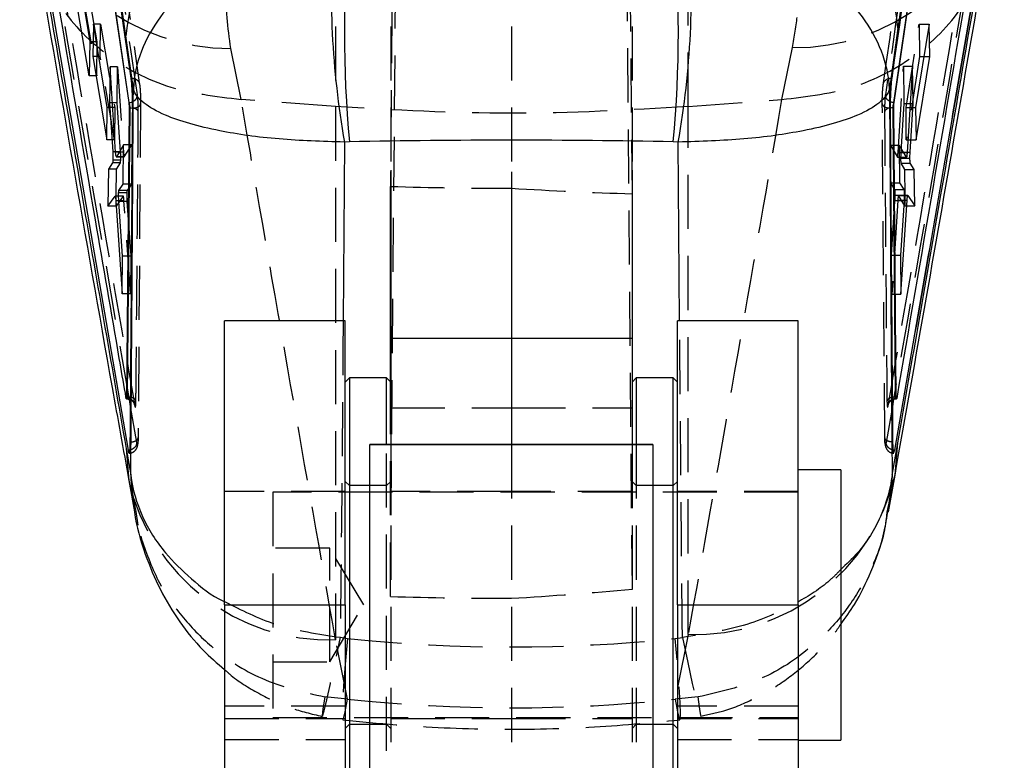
# Model space of a CAD drawing. Extents: x 42 to 518, y 34 to 408.
# Tile 11 of 14: x 483 to 518, y 320 to 347. Entities that reach past the tile are written whole.
import ezdxf

# ---------------------------------------------------------------- set-up
doc = ezdxf.new("R2010")
doc.units = 0
doc.header["$LTSCALE"] = 1.5
doc.linetypes.add('HIDDEN', pattern=[1.905, 1.27, -0.635])
doc.layers.get('0').update_dxf_attribs({"linetype": 'CONTINUOUS'})

msp = doc.modelspace()

# ---------------------------------------------------------------- linework, layer by layer
at = {"color": 7, "linetype": 'HIDDEN'}
for p, q in [((504.565068, 340.40795), (504.228415, 378.417996)), ((496.375815, 378.341948), (496.041952, 340.667212)), ((496.053505, 377.73486), (496.053505, 341.240694)), ((500.303505, 377.73486), (500.303505, 341.176679)), ((504.553505, 377.73486), (504.553505, 341.239513)), ((504.565068, 326.482606), (504.17351, 372.000811)), ((496.041952, 326.225718), (496.432739, 371.677918)), ((483.292181, 371.046503), (487.210339, 344.233525)), ((486.848452, 333.164328), (483.358026, 353.425523)), ((494.113191, 349.155558), (494.113191, 343.477716)), ((506.533407, 343.477716), (506.533407, 349.155558)), ((485.180041, 347.571154), (485.697393, 344.56812)), ((485.708157, 345.757594), (485.418968, 347.436224)), ((485.829846, 346.377441), (485.588194, 346.377441)), ((485.819565, 345.24021), (485.829846, 346.377441)), ((485.829846, 346.377441), (486.335296, 343.443101)), ((514.20556, 343.443417), (514.665129, 346.376927)), ((514.665129, 346.376927), (514.675104, 345.239816)), ((514.665129, 346.376927), (515.020125, 346.376927)), ((485.708157, 345.757594), (485.455897, 345.757594)), ((485.697393, 344.56812), (485.708157, 345.757594)), ((490.790572, 343.730108), (490.422895, 345.524718)), ((510.192692, 345.555947), (509.818046, 343.727221)), ((485.819565, 345.24021), (485.775033, 345.24021)), ((486.325014, 342.305792), (485.819565, 345.24021)), ((514.675104, 345.239816), (514.215536, 342.30622)), ((514.675104, 345.239816), (514.833727, 345.239816)), ((486.428224, 344.885079), (486.1712, 344.885079)), ((486.416663, 343.606339), (486.428224, 344.885079)), ((486.428224, 344.885079), (486.6409, 341.874701)), ((513.925138, 341.86512), (514.119919, 344.8978)), ((514.119919, 344.8978), (514.13137, 343.592388)), ((514.119919, 344.8978), (514.437829, 344.8978)), ((485.697393, 344.56812), (485.429906, 344.56812)), ((490.78456, 343.730436), (490.790572, 343.730108)), ((494.113191, 343.477716), (490.790572, 343.730108)), ((506.533407, 343.477716), (509.818046, 343.727221)), ((509.818046, 343.727221), (509.824047, 343.727553)), ((486.335296, 343.443101), (486.070287, 343.443101)), ((486.416663, 343.606339), (486.252356, 343.606339)), ((486.335296, 343.443101), (486.325014, 342.305792)), ((486.537405, 341.880554), (486.416663, 343.606339)), ((487.243074, 343.587068), (487.155865, 331.827005)), ((494.113191, 343.477716), (494.113191, 324.696084)), ((506.533407, 324.88442), (506.533407, 343.477716)), ((513.456566, 331.827273), (513.367951, 343.587247)), ((514.13137, 343.592388), (514.022214, 341.868324)), ((514.13137, 343.592388), (514.354992, 343.592388)), ((514.20556, 343.443417), (514.539258, 343.443417)), ((514.215536, 342.30622), (514.20556, 343.443417)), ((486.325014, 342.305792), (486.051752, 342.305792)), ((486.935332, 342.133449), (486.645183, 342.133449)), ((486.669159, 341.711671), (486.935332, 342.133449)), ((486.935332, 342.133449), (486.922828, 340.750479)), ((513.65898, 342.120224), (513.899439, 341.702518)), ((513.670649, 340.789945), (513.65898, 342.120224)), ((513.65898, 342.120224), (513.9655, 342.120224)), ((514.215536, 342.30622), (514.558126, 342.30622)), ((486.537405, 341.880554), (486.260691, 341.880554)), ((486.6409, 341.874701), (486.362253, 341.874701)), ((486.640793, 341.709816), (486.666643, 341.709816)), ((486.669159, 341.711671), (486.640812, 341.711671)), ((486.666643, 341.712059), (486.669159, 341.711671)), ((513.899439, 341.702515), (513.901754, 341.704232)), ((513.899439, 341.702518), (513.969899, 341.702518)), ((513.901754, 341.700693), (513.969919, 341.700693)), ((513.925138, 341.86512), (514.245384, 341.86512)), ((514.022214, 341.868324), (514.245588, 341.868324)), ((486.922828, 340.750479), (486.630852, 340.750479)), ((486.922828, 340.750479), (486.767218, 340.525252)), ((513.812856, 340.556775), (513.670649, 340.789945)), ((513.670649, 340.789945), (513.979512, 340.789945)), ((486.629684, 340.326009), (486.344089, 340.326009)), ((486.383789, 339.969968), (486.387022, 340.327558)), ((486.629684, 340.326009), (486.383789, 339.969968)), ((486.631995, 340.327558), (486.468487, 340.327558)), ((486.757086, 340.44375), (486.469972, 340.44375)), ((486.767218, 340.525252), (486.480137, 340.525252)), ((513.812856, 340.556775), (514.130198, 340.556775)), ((513.823142, 340.353911), (514.141821, 340.353911)), ((514.141701, 340.348927), (513.938809, 340.348927)), ((514.163031, 339.9832), (513.940994, 340.347306)), ((513.940994, 340.347306), (514.268972, 340.347306)), ((514.159823, 340.348927), (514.163031, 339.9832)), ((486.383789, 339.969968), (486.094398, 339.969968)), ((486.657923, 340.160624), (486.474185, 340.160624)), ((486.763646, 340.138004), (486.475326, 340.138004)), ((486.88783, 336.879579), (486.657923, 340.160624)), ((486.763646, 340.138004), (486.899858, 338.209984)), ((513.692931, 338.249688), (513.816195, 340.168783)), ((513.915316, 340.182373), (513.70506, 336.866849)), ((513.816195, 340.168783), (514.134959, 340.168783)), ((513.915316, 340.182373), (514.135644, 340.182373)), ((514.163031, 339.9832), (514.515997, 339.9832)), ((486.899858, 338.209984), (486.603428, 338.209984)), ((486.899858, 338.209984), (486.88783, 336.879579)), ((513.70506, 336.866849), (513.692931, 338.249688)), ((513.692931, 338.249688), (514.007384, 338.249688)), ((486.88783, 336.879579), (486.588471, 336.879579)), ((513.70506, 336.866849), (514.023205, 336.866849)), ((496.041952, 326.225718), (496.041952, 333.789614)), ((504.565068, 326.482606), (504.565068, 333.789625)), ((487.109277, 331.650299), (486.890369, 332.921011)), ((496.053505, 332.866346), (500.303505, 332.866346)), ((500.303505, 332.866346), (504.553505, 332.866346)), ((513.72271, 332.915318), (513.503215, 331.650381)), ((495.903505, 317.928062), (495.903505, 331.576643)), ((496.053505, 331.576647), (496.053505, 319.744368)), ((500.303505, 331.576684), (500.303505, 319.744368)), ((504.553505, 331.576647), (504.553505, 319.744368)), ((504.703505, 331.576643), (504.703505, 318.04599)), ((494.603505, 330.12806), (494.453505, 330.278063)), ((496.053505, 330.278063), (495.903505, 330.12806)), ((504.703505, 330.12806), (504.553505, 330.278063)), ((506.153505, 330.278063), (506.003505, 330.12806)), ((494.453505, 329.92806), (490.203506, 329.92806)), ((491.903505, 329.896813), (491.903505, 321.95931)), ((510.403505, 329.896813), (491.903505, 329.896813)), ((495.903505, 330.12806), (494.603505, 330.12806)), ((500.303505, 329.92806), (496.053505, 329.92806)), ((504.553505, 329.92806), (500.303505, 329.92806)), ((506.003505, 330.12806), (504.703505, 330.12806)), ((510.403505, 329.92806), (506.153505, 329.92806)), ((487.077221, 329.223276), (487.146381, 328.734727)), ((493.903505, 327.92806), (491.903505, 327.92806)), ((493.903505, 323.928059), (493.903505, 327.92806)), ((495.105226, 325.92806), (493.903505, 327.92806)), ((490.203506, 325.92822), (494.453505, 325.92822)), ((493.903505, 323.928059), (495.105226, 325.92806)), ((506.153505, 325.92822), (510.403505, 325.92822)), ((494.533681, 322.613591), (494.113191, 324.696084)), ((494.279472, 324.786765), (494.533681, 324.749735)), ((506.533407, 324.88442), (506.074433, 322.609467)), ((506.074433, 324.745705), (506.328878, 324.7826)), ((491.903505, 323.928059), (493.903505, 323.928059)), ((494.533681, 322.613591), (493.730179, 322.689903)), ((506.878714, 322.685452), (506.074433, 322.609467)), ((494.453505, 322.364354), (490.203506, 322.364354)), ((510.403505, 322.364354), (506.153505, 322.364354)), ((490.203506, 321.928063), (494.453505, 321.928063)), ((491.903505, 321.95931), (510.403505, 321.95931)), ((496.053505, 321.928063), (500.303505, 321.928063)), ((500.303505, 321.928063), (504.553505, 321.928063)), ((506.153505, 321.928063), (510.403505, 321.928063)), ((494.453505, 321.578061), (494.603505, 321.728059)), ((494.603505, 321.728059), (495.903505, 321.728059)), ((495.903505, 321.728059), (496.053505, 321.578061)), ((504.553505, 321.578061), (504.703505, 321.728059)), ((504.703505, 321.728059), (506.003505, 321.728059)), ((506.003505, 321.728059), (506.153505, 321.578061)), ((490.203506, 321.183165), (494.453505, 321.183165)), ((506.153505, 321.183165), (510.403505, 321.183165))]:
    msp.add_line(p, q, dxfattribs=at)
at = {"color": 7, "linetype": 'CONTINUOUS'}
for p, q in [((483.041708, 369.329249), (486.827405, 343.621959)), ((483.045958, 353.158032), (486.804585, 331.375906)), ((483.054798, 353.158032), (486.805974, 331.375906)), ((485.429906, 344.56812), (484.75315, 348.602799)), ((485.176876, 347.436224), (485.455897, 345.757594)), ((485.588194, 346.377441), (485.564846, 345.24021)), ((486.070287, 343.443101), (485.588194, 346.377441)), ((513.92178, 346.236569), (513.623438, 344.097262)), ((515.020125, 346.376927), (514.539258, 343.443417)), ((515.043915, 345.239816), (515.020125, 346.376927)), ((486.9876, 344.09471), (486.72494, 345.971079)), ((485.455897, 345.757594), (485.429906, 344.56812)), ((485.564846, 345.24021), (486.051752, 342.305792)), ((485.775033, 345.24021), (485.564846, 345.24021)), ((514.558126, 342.30622), (515.043915, 345.239816)), ((514.833727, 345.239816), (515.043915, 345.239816)), ((486.1712, 344.885079), (486.15189, 343.606339)), ((486.362253, 341.874701), (486.1712, 344.885079)), ((514.437829, 344.8978), (514.245384, 341.86512)), ((514.457892, 343.592388), (514.437829, 344.8978)), ((486.051752, 342.305792), (486.070287, 343.443101)), ((486.15189, 343.606339), (486.260691, 341.880554)), ((486.252356, 343.606339), (486.15189, 343.606339)), ((486.836646, 343.438165), (486.749743, 333.252211)), ((486.85945, 343.438165), (486.775154, 333.252211)), ((486.829505, 343.621959), (486.827405, 343.621959)), ((486.829505, 343.621956), (486.829552, 343.622216)), ((486.859457, 343.438165), (486.836646, 343.438165)), ((513.774145, 343.438165), (513.751405, 343.438165)), ((513.837072, 333.252211), (513.751412, 343.438165)), ((513.862457, 333.252211), (513.774146, 343.438165)), ((513.781159, 343.622216), (513.781207, 343.621956)), ((513.783339, 343.621959), (513.781207, 343.621959)), ((514.34973, 341.868324), (514.457892, 343.592388)), ((514.354992, 343.592388), (514.457892, 343.592388)), ((514.539258, 343.443417), (514.558126, 342.30622)), ((486.645183, 342.133449), (486.3891, 341.711671)), ((486.630852, 340.750479), (486.645183, 342.133449)), ((494.600568, 342.236673), (494.423237, 342.22822)), ((506.182869, 342.229122), (506.006395, 342.237485)), ((514.218599, 341.702518), (513.9655, 342.120224)), ((513.9655, 342.120224), (513.979512, 340.789945)), ((486.3891, 341.711671), (486.386622, 341.713363)), ((486.386622, 341.709816), (486.640793, 341.709816)), ((513.969919, 341.700693), (514.221034, 341.700693)), ((514.015222, 341.664058), (514.343211, 341.664058)), ((514.221034, 341.702917), (514.218599, 341.702515)), ((514.245588, 341.868324), (514.34973, 341.868324)), ((486.11549, 341.275514), (486.094398, 339.969968)), ((486.255046, 341.496968), (486.11549, 341.275514)), ((486.395592, 341.275514), (486.11549, 341.275514)), ((486.533827, 341.496968), (486.255046, 341.496968)), ((486.544342, 341.595044), (486.265995, 341.595044)), ((486.387022, 340.327558), (486.395592, 341.275514)), ((486.395592, 341.275514), (486.533827, 341.496968)), ((514.025489, 341.483568), (514.151815, 341.261809)), ((514.025489, 341.483568), (514.355274, 341.483568)), ((514.494957, 341.261809), (514.355274, 341.483568)), ((496.053505, 341.240694), (496.053505, 335.305357)), ((500.303505, 341.176679), (500.303505, 335.305357)), ((504.553505, 341.239513), (504.553505, 335.305357)), ((514.151815, 341.261809), (514.159823, 340.348927)), ((514.151815, 341.261809), (514.494957, 341.261809)), ((514.515997, 339.9832), (514.494957, 341.261809)), ((486.480137, 340.525252), (486.630852, 340.750479)), ((496.041952, 333.789614), (496.041952, 340.667212)), ((513.979512, 340.789945), (514.130198, 340.556775)), ((486.094398, 339.969968), (486.344089, 340.326009)), ((486.468487, 340.327558), (486.346403, 340.327558)), ((504.565068, 333.789625), (504.565068, 340.40795)), ((514.26663, 340.348927), (514.141701, 340.348927)), ((514.268972, 340.347306), (514.515997, 339.9832)), ((486.371319, 340.160624), (486.588471, 336.879579)), ((486.603428, 338.209984), (486.475326, 340.138004)), ((514.134959, 340.168783), (514.007384, 338.249688)), ((514.023205, 336.866849), (514.241799, 340.182373)), ((486.588471, 336.879579), (486.603428, 338.209984)), ((514.007384, 338.249688), (514.023205, 336.866849)), ((494.453505, 335.928061), (490.203506, 335.928061)), ((490.203506, 325.927903), (490.203506, 335.928061)), ((494.453505, 325.927903), (494.453505, 335.928061)), ((510.403505, 335.928061), (506.153505, 335.928061)), ((506.153505, 325.927903), (506.153505, 335.928061)), ((510.403505, 325.927903), (510.403505, 335.928061)), ((500.303505, 335.305357), (496.053505, 335.305357)), ((496.053505, 335.305357), (496.053505, 331.576647)), ((504.553505, 335.305357), (500.303505, 335.305357)), ((500.303505, 335.305357), (500.303505, 331.576684)), ((504.553505, 335.305357), (504.553505, 331.576647)), ((494.603505, 333.928061), (494.453505, 333.778062)), ((495.903505, 333.928061), (494.603505, 333.928061)), ((494.603505, 333.928061), (494.603505, 318.876692)), ((496.053505, 333.778062), (495.903505, 333.928061)), ((495.903505, 331.576643), (495.903505, 333.928061)), ((504.703505, 333.928061), (504.553505, 333.778062)), ((506.003505, 333.928061), (504.703505, 333.928061)), ((504.703505, 333.928061), (504.703505, 331.576643)), ((506.153505, 333.778062), (506.003505, 333.928061)), ((506.003505, 318.876692), (506.003505, 333.928061)), ((486.738256, 333.193903), (486.7365, 333.202646)), ((486.739014, 333.190949), (486.738256, 333.193903)), ((486.775132, 333.252211), (486.749742, 333.252211)), ((513.862457, 333.252211), (513.837095, 333.252211)), ((513.873932, 333.193814), (513.871656, 333.186505)), ((513.875709, 333.20265), (513.873932, 333.193814)), ((495.303505, 331.576606), (495.303505, 318.876607)), ((505.303505, 318.876607), (505.303505, 331.576606)), ((513.714635, 330.503539), (513.9134, 331.63152)), ((486.733241, 331.439142), (486.897786, 330.506363)), ((486.808087, 331.356992), (486.83148, 331.277062)), ((513.792206, 331.304961), (513.80431, 331.356374)), ((513.80431, 331.356374), (513.807901, 331.375745)), ((511.903505, 330.69056), (510.403505, 330.69056)), ((511.903505, 330.69056), (511.903505, 321.165559)), ((486.827805, 330.311911), (487.025681, 329.203983)), ((513.586804, 329.200753), (513.818986, 330.501926)), ((490.203506, 325.927903), (494.453505, 325.927903)), ((490.203506, 325.927903), (490.203506, 318.227903)), ((494.453505, 325.927903), (494.453505, 318.876692)), ((506.153505, 325.927903), (510.403505, 325.927903)), ((506.153505, 325.927903), (506.153505, 318.876692)), ((510.403505, 325.927903), (510.403505, 318.227903)), ((510.403505, 321.165559), (511.903505, 321.165559))]:
    msp.add_line(p, q, dxfattribs=at)
at = {"color": 8, "linetype": 'CONTINUOUS'}
for p, q in [((494.423237, 342.22822), (494.376244, 335.928061)), ((506.23051, 335.928061), (506.182869, 342.229122)), ((486.640812, 341.711671), (486.3891, 341.711671)), ((513.969899, 341.702518), (514.218599, 341.702515)), ((486.474185, 340.160624), (486.371319, 340.160624)), ((514.135644, 340.182373), (514.241799, 340.182373)), ((486.890369, 332.921011), (486.848452, 333.164328)), ((513.766704, 333.168858), (513.72271, 332.915318)), ((513.820351, 330.503826), (513.9134, 331.63152)), ((486.733241, 331.439142), (486.82684, 330.312153))]:
    msp.add_line(p, q, dxfattribs=at)
at = {"color": 7, "linetype": 'CONTINUOUS', "flags": 128}
for points in [[(486.859457, 343.438165), (486.915953, 343.435088), (486.964458, 343.428077)], [(513.751405, 343.438165), (513.694899, 343.435218), (513.646649, 343.428337)], [(502.86718, 331.576673), (501.84768, 331.57668), (500.750748, 331.576684), (499.63139, 331.576684), (498.545735, 331.57668), (497.548222, 331.576673), (496.688869, 331.576661), (496.01077, 331.576647), (495.547927, 331.576628), (495.323548, 331.576613), (495.348885, 331.576594), (495.622667, 331.576576), (496.131166, 331.576561), (496.848884, 331.57655), (497.73983, 331.576539), (498.75933, 331.576531), (499.856262, 331.576527), (500.97562, 331.576527), (502.061275, 331.576531), (503.058789, 331.576539), (503.918141, 331.57655), (504.59624, 331.576565), (505.059084, 331.57658), (505.283463, 331.576598), (505.258125, 331.576617), (504.984343, 331.576632), (504.475844, 331.57665), (503.758127, 331.576661), (502.86718, 331.576673)], [(486.804614, 331.375745), (486.806351, 331.366369), (486.808087, 331.356992)]]:
    msp.add_lwpolyline(points, dxfattribs=at)
at = {"color": 7, "linetype": 'HIDDEN', "flags": 128}
for points in [[(493.730179, 322.689903), (493.662024, 322.261785), (493.634707, 322.032918), (493.649233, 322.011733), (493.705068, 322.199014), (493.800155, 322.58786), (493.930988, 323.163939), (494.092748, 323.906024), (494.279472, 324.786765)], [(494.533681, 324.749735), (494.453084, 323.842698), (494.393243, 323.078492), (494.356412, 322.485921), (494.343979, 322.087319), (494.356412, 321.897709), (494.393243, 321.924237), (494.453084, 322.165896), (494.533681, 322.613591)], [(506.074433, 322.609467), (506.154505, 322.16165), (506.213958, 321.919901), (506.25055, 321.893332), (506.262902, 322.082938), (506.25055, 322.481574), (506.213958, 323.074219), (506.154505, 323.838533), (506.074433, 324.745705)], [(506.328878, 324.7826), (506.515214, 323.901647), (506.676711, 323.159387), (506.807415, 322.583177), (506.902509, 322.194261), (506.958489, 322.006964), (506.97329, 322.028195), (506.946367, 322.25717), (506.878714, 322.685452)]]:
    msp.add_lwpolyline(points, dxfattribs=at)
at = {"color": 7, "linetype": 'CONTINUOUS'}
for centre, radius, start, end in [((506.142673, 345.46531), 7.817247, 5.6620826, 87.1349558), ((494.504965, 345.203388), 7.817809, 92.8724714, 174.3646069), ((535.838904, 346.096539), 41.418582, 174.6527522, 185.3472478), ((464.482013, 346.097523), 41.703407, 354.6891416, 5.3108584), ((525.131133, 347.61135), 31.17616, 175.8049897, 189.9429877), ((475.278393, 347.614977), 31.370273, 350.1141049, 4.1656945)]:
    msp.add_arc(centre, radius, start, end, dxfattribs=at)
at = {"color": 7, "linetype": 'HIDDEN'}
for centre, radius, start, end in [((490.428316, 353.010792), 7.486075, 193.8566658, 269.9585142), ((510.279384, 352.923898), 7.368461, 269.3258784, 346.778392), ((486.959073, 343.204008), 0.224134, 24.5008984, 88.6232541), ((513.651548, 343.204844), 0.223547, 91.2555769, 155.6839315), ((493.884885, 331.934609), 7.242124, 192.945869, 271.8065291), ((506.76152, 332.122976), 7.24215, 268.1949967, 347.0810134)]:
    msp.add_arc(centre, radius, start, end, dxfattribs=at)
at = {"color": 7, "linetype": 'CONTINUOUS'}
for centre, major_axis, ratio, start_param, end_param in [((500.323299, 324.112558), (71.253, 0), 0.255187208, 1.49095213, 1.651198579), ((486.520854, 341.776104), (-0.010273, 0.281481), 0.078406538, 3.267980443, 4.010805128)]:
    msp.add_ellipse(centre, major_axis=major_axis, ratio=ratio, start_param=start_param, end_param=end_param, dxfattribs=at)
at = {"color": 7, "linetype": 'HIDDEN'}
for centre, major_axis, ratio, start_param, end_param in [((514.0373, 341.76014), (0.009217, 0.281482), 0.071538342, 1.17865201, 1.921476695), ((500.323299, 375.687558), (71.253, 0), 0.492382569, 4.652266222, 4.712111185), ((500.323299, 375.686359), (71.198557, -5.68322), 0.490013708, 4.75120519, 4.811049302), ((486.779949, 340.246098), (-0.01026, 0.281119), 0.078406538, 0.115474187, 0.788197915), ((513.801306, 340.279651), (0.009205, 0.281119), 0.071538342, 4.309331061, 4.982054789), ((500.323299, 362.322374), (71.192823, 5.797505), 0.505007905, 4.67100961, 4.730853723), ((500.323299, 362.321175), (71.253, 0), 0.507498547, 4.652266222, 4.712111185), ((500.323299, 416.27448), (0, 91.828386), 0.775936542, 3.060248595, 3.222394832), ((500.323299, 416.27448), (0, 93.971618), 0.758239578, 3.060248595, 3.222394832)]:
    msp.add_ellipse(centre, major_axis=major_axis, ratio=ratio, start_param=start_param, end_param=end_param, dxfattribs=at)
at = {"color": 7, "linetype": 'CONTINUOUS'}
for points, knots in [([(517.666724, 372.648229), (516.780631, 366.451795), (515.52366, 357.66181), (514.286742, 348.839621), (513.92178, 346.236569)], [0, 0, 0, 0, 0.704942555, 1, 1, 1, 1]), ([(486.72494, 345.971079), (486.66231, 346.417368), (485.430561, 355.194527), (484.17555, 363.936192), (482.984351, 372.233373)], [0, 0, 0, 0, 0.050846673, 1, 1, 1, 1]), ([(486.91038, 344.481361), (486.894923, 344.589179), (486.81764, 345.128265), (486.492517, 347.392362), (485.217353, 356.226442), (483.981954, 364.625569), (483.00015, 371.300576)], [0, 0, 0, 0, 0.012056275, 0.060281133, 0.253180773, 1, 1, 1, 1]), ([(517.598754, 371.3342), (517.582936, 371.22645), (517.503845, 370.687697), (517.171861, 368.424954), (515.876215, 359.583894), (514.664103, 351.170221), (513.700481, 344.481402)], [0, 0, 0, 0, 0.012041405, 0.060207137, 0.252870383, 1, 1, 1, 1]), ([(483.05081, 369.329823), (483.050874, 369.32939), (483.686479, 365.034433), (484.954758, 356.476967), (486.204992, 347.904202), (486.829505, 343.621959)], [0, 0, 0, 0, 0.000050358, 0.500508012, 1, 1, 1, 1]), ([(513.781207, 343.621959), (514.403448, 347.902913), (515.649127, 356.473059), (516.911265, 365.043556), (517.544401, 369.3294), (517.544465, 369.329837)], [0, 0, 0, 0, 0.499493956, 0.999948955, 1, 1, 1, 1]), ([(513.783339, 343.621959), (514.411398, 347.933257), (515.659996, 356.504232), (516.925058, 365.071443), (517.553779, 369.329249)], [0, 0, 0, 0, 0.5030113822, 1, 1, 1, 1]), ([(486.7365, 333.202646), (486.726212, 333.261973), (486.645304, 333.728529), (486.282532, 335.823888), (485.081732, 342.801267), (483.969353, 349.369974), (483.132748, 354.310205)], [0, 0, 0, 0, 0.008430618, 0.066300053, 0.297777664, 1, 1, 1, 1]), ([(517.473817, 354.310197), (517.469273, 354.283253), (517.396075, 353.849181), (517.0481, 351.786848), (515.86423, 344.778558), (514.73007, 338.176197), (513.875709, 333.20265)], [0, 0, 0, 0, 0.003829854, 0.061699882, 0.293180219, 1, 1, 1, 1]), ([(513.806495, 331.375906), (514.438919, 335.006623), (515.703768, 342.268067), (516.936318, 349.52804), (517.552594, 353.158032)], [0, 0, 0, 0, 0.499999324, 1, 1, 1, 1]), ([(513.80793, 331.375906), (514.442052, 335.006602), (515.710296, 342.268007), (516.944529, 349.52802), (517.561646, 353.158032)], [0, 0, 0, 0, 0.499999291, 1, 1, 1, 1]), ([(483.409001, 350.626414), (483.9862, 347.261593), (485.080552, 340.881998), (486.202872, 334.469476), (486.733241, 331.439142)], [0, 0, 0, 0, 0.527435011, 1, 1, 1, 1]), ([(513.9134, 331.63152), (514.422704, 334.545178), (515.532534, 340.894352), (516.614233, 347.210899), (517.199537, 350.628761)], [0, 0, 0, 0, 0.458903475, 1, 1, 1, 1]), ([(494.038499, 349.891928), (493.265212, 349.733021), (491.695882, 349.41053), (489.931653, 348.49813), (488.708239, 347.541037), (487.836585, 346.573416), (487.194496, 345.417739), (487.007276, 344.544442), (486.987782, 344.09886), (486.9876, 344.09471)], [0, 0, 0, 0, 0.202940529, 0.411852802, 0.539873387, 0.667918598, 0.829015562, 0.998407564, 1, 1, 1, 1]), ([(513.623438, 344.097262), (513.623256, 344.101411), (513.603763, 344.546978), (513.416583, 345.420102), (512.774525, 346.575581), (511.902907, 347.542971), (510.679485, 348.499792), (508.913331, 349.412853), (507.341452, 349.734852), (506.565791, 349.893746)], [0, 0, 0, 0, 0.001591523, 0.170880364, 0.331878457, 0.459851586, 0.587799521, 0.796595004, 1, 1, 1, 1]), ([(483.494673, 349.376587), (484.395942, 344.122141), (485.483355, 337.782466), (486.632942, 331.401054), (486.829729, 330.308681)], [0, 0, 0, 0, 0.828819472, 1, 1, 1, 1]), ([(513.817299, 330.498238), (514.556177, 334.675494), (515.670197, 340.973626), (516.748902, 347.258432), (517.112153, 349.374821)], [0, 0, 0, 0, 0.663253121, 1, 1, 1, 1]), ([(486.963814, 343.426929), (486.963601, 343.508126), (486.963176, 343.670503), (486.953994, 343.942337), (486.939655, 344.19564), (486.924073, 344.376891), (486.913903, 344.454502), (486.910401, 344.481224)], [0, 0, 0, 0, 0.220961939, 0.441876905, 0.662784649, 0.883896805, 1, 1, 1, 1]), ([(513.700459, 344.481265), (513.693797, 344.426527), (513.68048, 344.317121), (513.663758, 344.075847), (513.651987, 343.811572), (513.647082, 343.587161), (513.647247, 343.467644), (513.647303, 343.427015)], [0, 0, 0, 0, 0.222081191, 0.443887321, 0.66513893, 0.8861664, 1, 1, 1, 1]), ([(486.897786, 330.506363), (486.914267, 332.760663), (486.947391, 337.291635), (486.974153, 341.819566), (486.9876, 344.09471)], [0, 0, 0, 0, 0.497531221, 1, 1, 1, 1]), ([(494.423237, 342.22822), (493.640751, 342.252493), (492.052753, 342.301754), (490.229475, 342.565187), (488.942676, 342.870605), (488.006088, 343.196317), (487.285534, 343.60379), (487.038331, 343.925536), (486.988068, 344.093149), (486.9876, 344.09471)], [0, 0, 0, 0, 0.202940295, 0.411852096, 0.539872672, 0.66791759, 0.82901462, 0.998407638, 1, 1, 1, 1]), ([(513.623438, 344.097262), (513.622971, 344.095701), (513.572876, 343.92809), (513.325991, 343.606253), (512.605865, 343.19862), (511.669621, 342.872698), (510.38312, 342.566993), (508.558132, 342.302891), (506.96769, 342.253496), (506.182869, 342.229122)], [0, 0, 0, 0, 0.001591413, 0.170881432, 0.331879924, 0.459852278, 0.587800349, 0.796595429, 1, 1, 1, 1]), ([(513.623438, 344.097262), (513.637067, 341.821147), (513.664191, 337.291468), (513.697876, 332.75866), (513.714635, 330.503539)], [0, 0, 0, 0, 0.502489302, 1, 1, 1, 1]), ([(486.827405, 343.621959), (486.828561, 343.612572), (486.830891, 343.593652), (486.833815, 343.552), (486.83587, 343.505985), (486.836717, 343.466569), (486.836664, 343.445463), (486.836646, 343.438165)], [0, 0, 0, 0, 0.217751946, 0.438921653, 0.660439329, 0.882570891, 1, 1, 1, 1]), ([(486.829552, 343.622216), (486.870511, 343.62526), (486.91852, 343.628827), (486.956351, 343.65296), (486.961907, 343.656504)], [0, 0, 0, 0, 0.853143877, 1, 1, 1, 1]), ([(486.829552, 343.622216), (486.829592, 343.622131), (486.831572, 343.617933), (486.837288, 343.60371), (486.846049, 343.573017), (486.854167, 343.528531), (486.859087, 343.481404), (486.859697, 343.4516), (486.859457, 343.438182), (486.859457, 343.438165)], [0, 0, 0, 0, 0.002362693, 0.115869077, 0.338617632, 0.560021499, 0.780286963, 0.99971535, 1, 1, 1, 1]), ([(486.880499, 331.665107), (486.881723, 331.817717), (486.888598, 332.675138), (486.919145, 336.596263), (486.943783, 340.363912), (486.963813, 343.426933)], [0, 0, 0, 0, 0.038918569, 0.218660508, 1, 1, 1, 1]), ([(513.647306, 343.42659), (513.648424, 343.250445), (513.654012, 342.36972), (513.679484, 338.449323), (513.708452, 334.70423), (513.73197, 331.663904)], [0, 0, 0, 0, 0.044932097, 0.224660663, 1, 1, 1, 1]), ([(513.781159, 343.622216), (513.740183, 343.625214), (513.69253, 343.6287), (513.654972, 343.65259), (513.64971, 343.655938)], [0, 0, 0, 0, 0.859895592, 1, 1, 1, 1]), ([(513.751405, 343.438165), (513.751405, 343.438182), (513.750925, 343.451596), (513.751867, 343.481406), (513.756616, 343.528533), (513.764734, 343.573009), (513.773448, 343.603745), (513.779148, 343.617889), (513.781119, 343.622129), (513.781159, 343.622216)], [0, 0, 0, 0, 0.0002847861, 0.2197540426, 0.44001337, 0.6614293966, 0.8841697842, 0.9976278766, 1, 1, 1, 1]), ([(513.774145, 343.438165), (513.774163, 343.452407), (513.774199, 343.480892), (513.775772, 343.528558), (513.778279, 343.572909), (513.780994, 343.604176), (513.782755, 343.61753), (513.783339, 343.621959)], [0, 0, 0, 0, 0.222742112, 0.445503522, 0.667995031, 0.889892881, 1, 1, 1, 1]), ([(486.26069, 341.88055), (486.262311, 341.850151), (486.265585, 341.788762), (486.267493, 341.692027), (486.267036, 341.628572), (486.266132, 341.599466), (486.265995, 341.595044)], [0, 0, 0, 0, 0.312393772, 0.630871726, 0.943915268, 1, 1, 1, 1]), ([(486.381851, 341.716615), (486.379282, 341.726492), (486.374137, 341.746275), (486.367244, 341.805515), (486.363759, 341.853826), (486.362253, 341.874701)], [0, 0, 0, 0, 0.361546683, 0.724127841, 1, 1, 1, 1]), ([(486.544342, 341.595044), (486.544915, 341.620944), (486.545692, 341.656095), (486.544627, 341.698624), (486.544347, 341.709816)], [0, 0, 0, 0, 0.736833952, 1, 1, 1, 1]), ([(514.015222, 341.664058), (514.015294, 341.635552), (514.015438, 341.57854), (514.018777, 341.516851), (514.022602, 341.490573), (514.025076, 341.484576), (514.025489, 341.483576)], [0, 0, 0, 0, 0.312162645, 0.624305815, 0.937332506, 1, 1, 1, 1]), ([(514.245384, 341.86512), (514.243368, 341.838016), (514.239338, 341.783815), (514.231655, 341.725736), (514.22656, 341.710858), (514.224007, 341.703405)], [0, 0, 0, 0, 0.332938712, 0.665816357, 1, 1, 1, 1]), ([(514.343211, 341.664058), (514.343528, 341.694757), (514.344163, 341.756151), (514.347232, 341.826864), (514.349361, 341.862201), (514.34973, 341.868324)], [0, 0, 0, 0, 0.452594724, 0.90514794, 1, 1, 1, 1]), ([(514.355275, 341.483576), (514.353084, 341.491061), (514.348703, 341.506033), (514.344538, 341.566019), (514.343232, 341.624153), (514.343213, 341.658791), (514.343211, 341.664058)], [0, 0, 0, 0, 0.315066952, 0.630189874, 0.943757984, 1, 1, 1, 1]), ([(486.265995, 341.595044), (486.264907, 341.572858), (486.262733, 341.528491), (486.258253, 341.503691), (486.255515, 341.497951), (486.255046, 341.496968)], [0, 0, 0, 0, 0.4532315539, 0.9063818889, 1, 1, 1, 1]), ([(486.346403, 340.324168), (486.348082, 340.324071), (486.352202, 340.323833), (486.359398, 340.287324), (486.366309, 340.230021), (486.369816, 340.181439), (486.371319, 340.160624)], [0, 0, 0, 0, 0.199871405, 0.490353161, 0.78164231, 1, 1, 1, 1]), ([(486.475326, 340.138004), (486.473629, 340.168135), (486.470235, 340.228404), (486.468066, 340.32402), (486.468268, 340.396848), (486.469544, 340.431974), (486.469972, 340.44375)], [0, 0, 0, 0, 0.2858564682, 0.5717727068, 0.8564377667, 1, 1, 1, 1]), ([(486.469972, 340.44375), (486.471181, 340.464457), (486.473595, 340.505797), (486.477959, 340.518775), (486.480137, 340.525252)], [0, 0, 0, 0, 0.500884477, 1, 1, 1, 1]), ([(514.130198, 340.556775), (514.132343, 340.549938), (514.136634, 340.536261), (514.140696, 340.478246), (514.1422, 340.413288), (514.141916, 340.368721), (514.141821, 340.353911)], [0, 0, 0, 0, 0.286456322, 0.572959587, 0.858089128, 1, 1, 1, 1]), ([(514.141821, 340.353911), (514.141264, 340.322478), (514.140148, 340.259638), (514.136689, 340.19906), (514.134959, 340.168783)], [0, 0, 0, 0, 0.500198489, 1, 1, 1, 1]), ([(514.241799, 340.182373), (514.243827, 340.209705), (514.247882, 340.264364), (514.255584, 340.320911), (514.262908, 340.349878), (514.267138, 340.348084), (514.268972, 340.347306)], [0, 0, 0, 0, 0.2650871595, 0.5301185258, 0.7962328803, 1, 1, 1, 1]), ([(486.749742, 333.252219), (486.74946, 333.239464), (486.748896, 333.213954), (486.746372, 333.191717), (486.744151, 333.181877), (486.742754, 333.184444), (486.742668, 333.184601)], [0, 0, 0, 0, 0.326398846, 0.652796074, 0.978714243, 1, 1, 1, 1]), ([(486.75265, 333.179095), (486.771015, 333.180265), (486.819911, 333.183381), (486.864375, 333.162006), (486.892139, 333.148659)], [0, 0, 0, 0, 0.375605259, 1, 1, 1, 1]), ([(513.721005, 333.145556), (513.736899, 333.15487), (513.783248, 333.182029), (513.838103, 333.182669), (513.874148, 333.183089)], [0, 0, 0, 0, 0.342910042, 1, 1, 1, 1]), ([(513.873932, 333.193814), (513.873091, 333.192773), (513.867907, 333.18636), (513.858543, 333.181553), (513.847776, 333.190604), (513.839835, 333.21408), (513.838021, 333.23953), (513.837116, 333.252219)], [0, 0, 0, 0, 0.046632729, 0.287474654, 0.526676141, 0.764000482, 1, 1, 1, 1]), ([(513.8696, 333.186054), (513.86903, 333.185618), (513.867188, 333.184205), (513.86479, 333.198557), (513.862995, 333.222969), (513.862608, 333.244041), (513.862458, 333.252219)], [0, 0, 0, 0, 0.144867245, 0.468866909, 0.793860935, 1, 1, 1, 1]), ([(486.840291, 331.280538), (486.844505, 331.279394), (486.855963, 331.276285), (486.869747, 331.370757), (486.87839, 331.513745), (486.879962, 331.62663), (486.880498, 331.665111)], [0, 0, 0, 0, 0.187866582, 0.510767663, 0.833224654, 1, 1, 1, 1]), ([(513.731972, 331.663912), (513.733385, 331.59107), (513.736212, 331.445401), (513.750213, 331.316226), (513.762935, 331.258248), (513.771198, 331.272298), (513.771936, 331.273553)], [0, 0, 0, 0, 0.322773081, 0.6454813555, 0.9683159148, 1, 1, 1, 1]), ([(487.023773, 329.216549), (487.02441, 329.211175), (487.08502, 328.699706), (487.36938, 327.764518), (487.90164, 326.464103), (488.592489, 325.330805), (489.353017, 324.376598), (489.941824, 323.874279), (490.203506, 323.651036)], [0, 0, 0, 0, 0.002488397, 0.236850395, 0.444601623, 0.646646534, 0.84296052, 1, 1, 1, 1]), ([(511.903505, 325.242971), (512.070862, 325.473812), (512.490876, 326.053146), (512.992995, 327.105278), (513.392489, 328.196382), (513.514626, 328.913897), (513.561771, 329.190859)], [0, 0, 0, 0, 0.197133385, 0.494741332, 0.804969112, 1, 1, 1, 1])]:
    msp.add_open_spline(points, degree=3, knots=knots, dxfattribs=at)
at = {"color": 7, "linetype": 'HIDDEN'}
for points, knots in [([(513.400538, 344.233544), (514.04562, 348.708738), (515.33578, 357.659095), (516.649888, 366.606297), (517.306939, 371.079882)], [0, 0, 0, 0, 0.500001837, 1, 1, 1, 1]), ([(487.133078, 343.889666), (486.508599, 348.169664), (485.245562, 356.826147), (483.963384, 365.479836), (483.315149, 369.85491)], [0, 0, 0, 0, 0.494426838, 1, 1, 1, 1]), ([(517.279947, 369.854671), (516.634596, 365.479637), (515.358116, 356.825984), (514.099784, 348.169578), (513.477628, 343.889599)], [0, 0, 0, 0, 0.505570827, 1, 1, 1, 1]), ([(483.408395, 354.148415), (484.010365, 350.594787), (485.207298, 343.528886), (486.428774, 336.462629), (487.035938, 332.95018)], [0, 0, 0, 0, 0.502926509, 1, 1, 1, 1]), ([(513.576313, 332.950124), (514.182765, 336.462538), (515.40281, 343.528721), (516.59751, 350.594594), (517.198356, 354.148207)], [0, 0, 0, 0, 0.497073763, 1, 1, 1, 1]), ([(517.249368, 353.425314), (516.633274, 349.796112), (515.487028, 343.043969), (514.310747, 336.291807), (513.766704, 333.168858)], [0, 0, 0, 0, 0.537488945, 1, 1, 1, 1]), ([(483.510679, 349.381623), (483.712606, 348.650225), (484.12528, 347.155479), (485.811978, 345.347261), (488.086504, 344.053461), (489.885209, 343.838111), (490.78456, 343.730436)], [0, 0, 0, 0, 0.242069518, 0.494713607, 0.747356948, 1, 1, 1, 1]), ([(490.422895, 345.524718), (490.31957, 346.255703), (490.162853, 347.364422), (490.448907, 348.538939), (490.755791, 349.029201), (490.909231, 349.274327)], [0, 0, 0, 0, 0.491768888, 0.745888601, 1, 1, 1, 1]), ([(509.696005, 349.336815), (509.966188, 348.83886), (510.376176, 348.08324), (510.400923, 346.729316), (510.262104, 345.947083), (510.192692, 345.555947)], [0, 0, 0, 0, 0.491415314, 0.745694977, 1, 1, 1, 1]), ([(509.824047, 343.727553), (510.72341, 343.835291), (512.522138, 344.050769), (514.796692, 345.344731), (516.483408, 347.15308), (516.896089, 348.647854), (517.098017, 349.379261)], [0, 0, 0, 0, 0.2526437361, 0.5052879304, 0.7579328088, 1, 1, 1, 1]), ([(486.910401, 344.481224), (486.949141, 344.478725), (487.027819, 344.473649), (487.127509, 344.41817), (487.197568, 344.335077), (487.206064, 344.267505), (487.210312, 344.233719)], [0, 0, 0, 0, 0.244327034, 0.496214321, 0.74810547, 1, 1, 1, 1]), ([(513.400559, 344.233697), (513.404804, 344.267486), (513.413295, 344.335066), (513.483354, 344.418171), (513.583046, 344.473675), (513.661723, 344.478761), (513.700459, 344.481265)], [0, 0, 0, 0, 0.251898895, 0.503799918, 0.755695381, 1, 1, 1, 1]), ([(487.210339, 344.233533), (487.213095, 344.212086), (487.219948, 344.158762), (487.229811, 344.036589), (487.238149, 343.879007), (487.242918, 343.720755), (487.243026, 343.629283), (487.243075, 343.587064)], [0, 0, 0, 0, 0.148700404, 0.369718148, 0.590403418, 0.810952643, 1, 1, 1, 1]), ([(513.36795, 343.587243), (513.367937, 343.619723), (513.367903, 343.701002), (513.371637, 343.848078), (513.379359, 344.008552), (513.389475, 344.144877), (513.397052, 344.205607), (513.400538, 344.233551)], [0, 0, 0, 0, 0.1471004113, 0.3681139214, 0.5894750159, 0.8110998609, 1, 1, 1, 1]), ([(486.961907, 343.656504), (486.990428, 343.671307), (487.053401, 343.703993), (487.118034, 343.789249), (487.128063, 343.856194), (487.133078, 343.889666)], [0, 0, 0, 0, 0.292752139, 0.646382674, 1, 1, 1, 1]), ([(487.163024, 343.296957), (487.162942, 343.344542), (487.162784, 343.436147), (487.157626, 343.588844), (487.149658, 343.729418), (487.140837, 343.831133), (487.135062, 343.874696), (487.133078, 343.889666)], [0, 0, 0, 0, 0.229957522, 0.442686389, 0.66338412, 0.884325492, 1, 1, 1, 1]), ([(494.113191, 324.696084), (493.582762, 327.691341), (492.459084, 334.036591), (491.363158, 340.380926), (490.78456, 343.730436)], [0, 0, 0, 0, 0.472047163, 1, 1, 1, 1]), ([(509.824047, 343.727553), (509.237316, 340.32594), (508.154, 334.045343), (507.042782, 327.763826), (506.533407, 324.88442)], [0, 0, 0, 0, 0.541606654, 1, 1, 1, 1]), ([(513.477628, 343.889599), (513.475651, 343.874631), (513.469895, 343.831068), (513.46111, 343.729354), (513.453084, 343.58711), (513.448014, 343.434152), (513.447893, 343.342749), (513.447832, 343.296894)], [0, 0, 0, 0, 0.115649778, 0.336590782, 0.557287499, 0.777901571, 1, 1, 1, 1]), ([(513.64971, 343.655938), (513.620864, 343.670892), (513.557559, 343.70371), (513.492671, 343.789185), (513.482642, 343.856128), (513.477628, 343.889599)], [0, 0, 0, 0, 0.295044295, 0.647521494, 1, 1, 1, 1]), ([(486.963814, 343.426966), (486.976521, 343.427623), (487.009977, 343.429351), (487.062267, 343.43752), (487.117154, 343.452469), (487.164497, 343.472811), (487.202405, 343.497545), (487.228943, 343.525658), (487.24417, 343.555976), (487.243439, 343.576704), (487.243074, 343.587068)], [0, 0, 0, 0, 0.0804497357, 0.2118116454, 0.3431751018, 0.4745463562, 0.6059057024, 0.7372689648, 0.8686270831, 1, 1, 1, 1]), ([(506.533407, 343.477716), (504.463371, 343.360008), (500.323299, 343.124592), (496.183227, 343.360008), (494.113191, 343.477716)], [0, 0, 0, 0, 0.499999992, 1, 1, 1, 1]), ([(513.367948, 343.587675), (513.367589, 343.577267), (513.36687, 343.55645), (513.382107, 343.526006), (513.408653, 343.497765), (513.446562, 343.472904), (513.493906, 343.452436), (513.548784, 343.437356), (513.601095, 343.429069), (513.634574, 343.427273), (513.647306, 343.42659)], [0, 0, 0, 0, 0.131345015, 0.26269376, 0.39403235, 0.525366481, 0.656712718, 0.788055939, 0.919395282, 1, 1, 1, 1]), ([(487.078491, 333.111984), (487.080119, 333.288132), (487.088257, 334.168869), (487.118697, 337.563822), (487.143585, 340.782695), (487.163024, 343.296957)], [0, 0, 0, 0, 0.051885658, 0.259427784, 1, 1, 1, 1]), ([(513.447832, 343.296898), (513.449164, 343.120744), (513.455819, 342.239977), (513.482131, 338.843525), (513.511124, 335.623314), (513.533773, 333.107696)], [0, 0, 0, 0, 0.0518641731, 0.2593197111, 1, 1, 1, 1]), ([(486.544347, 341.709816), (486.544013, 341.729536), (486.543158, 341.780002), (486.540125, 341.839294), (486.537797, 341.874591), (486.537405, 341.88055)], [0, 0, 0, 0, 0.347732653, 0.889873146, 1, 1, 1, 1]), ([(486.6409, 341.874701), (486.643094, 341.847542), (486.647483, 341.793229), (486.655639, 341.734941), (486.660941, 341.720007), (486.663595, 341.712532)], [0, 0, 0, 0, 0.333118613, 0.666181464, 1, 1, 1, 1]), ([(513.906277, 341.707588), (513.908727, 341.717545), (513.913629, 341.737469), (513.920269, 341.796704), (513.923682, 341.844662), (513.925138, 341.86512)], [0, 0, 0, 0, 0.364171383, 0.728768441, 1, 1, 1, 1]), ([(486.657923, 340.160624), (486.655729, 340.188098), (486.65134, 340.243042), (486.643237, 340.299779), (486.635718, 340.328483), (486.63149, 340.326746), (486.629684, 340.326005)], [0, 0, 0, 0, 0.266753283, 0.533467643, 0.800766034, 1, 1, 1, 1]), ([(486.757086, 340.44375), (486.756419, 340.419362), (486.755086, 340.370587), (486.756552, 340.277981), (486.759747, 340.197964), (486.762647, 340.153364), (486.763646, 340.138004)], [0, 0, 0, 0, 0.283503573, 0.566994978, 0.850876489, 1, 1, 1, 1]), ([(513.823142, 340.353911), (513.823292, 340.383235), (513.82359, 340.441881), (513.820896, 340.509099), (513.816999, 340.545838), (513.813915, 340.553981), (513.812856, 340.556775)], [0, 0, 0, 0, 0.283621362, 0.567230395, 0.851466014, 1, 1, 1, 1]), ([(513.938809, 340.345499), (513.937283, 340.345452), (513.933515, 340.345333), (513.926775, 340.309125), (513.920191, 340.25194), (513.916782, 340.203295), (513.915316, 340.182373)], [0, 0, 0, 0, 0.197960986, 0.488884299, 0.780165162, 1, 1, 1, 1]), ([(494.376244, 335.928061), (494.370376, 335.123147), (494.343303, 331.409118), (494.307509, 327.695532), (494.279472, 324.786765)], [0, 0, 0, 0, 0.216722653, 1, 1, 1, 1]), ([(506.328878, 324.7826), (506.300339, 327.692113), (506.2639, 331.40708), (506.23646, 335.122507), (506.23051, 335.928061)], [0, 0, 0, 0, 0.78318669, 1, 1, 1, 1]), ([(487.035938, 332.95018), (487.031688, 332.984711), (487.023189, 333.053775), (486.953196, 333.138581), (486.853663, 333.19508), (486.775134, 333.200151), (486.7365, 333.202646)], [0, 0, 0, 0, 0.251987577, 0.503975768, 0.755966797, 1, 1, 1, 1]), ([(486.752735, 333.184523), (486.748833, 333.185437), (486.74411, 333.186542), (486.739123, 333.192813), (486.738256, 333.193903)], [0, 0, 0, 0, 0.826148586, 1, 1, 1, 1]), ([(487.078491, 333.111984), (487.071154, 333.130512), (487.056481, 333.167568), (486.985158, 333.213306), (486.888211, 333.245353), (486.81284, 333.249925), (486.775154, 333.252211)], [0, 0, 0, 0, 0.249995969, 0.500001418, 0.749998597, 1, 1, 1, 1]), ([(486.892139, 333.148659), (486.894376, 333.147885), (486.921666, 333.138439), (486.960561, 333.10286), (487.002043, 333.054746), (487.023422, 333.013776), (487.03195, 332.990957), (487.035101, 332.979443), (487.034787, 332.980418), (487.033396, 332.987013), (487.032304, 332.993239), (487.032159, 332.994064)], [0, 0, 0, 0, 0.020315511, 0.247753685, 0.438035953, 0.586125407, 0.690538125, 0.782403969, 0.884728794, 0.984737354, 1, 1, 1, 1]), ([(487.035938, 332.95018), (487.038691, 332.936231), (487.045814, 332.900133), (487.057085, 332.882609), (487.067847, 332.911614), (487.075847, 332.987643), (487.0776, 333.070101), (487.078491, 333.111984)], [0, 0, 0, 0, 0.135295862, 0.35011448, 0.564595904, 0.77884054, 1, 1, 1, 1]), ([(513.837072, 333.252215), (513.799381, 333.249822), (513.723997, 333.245035), (513.627055, 333.211978), (513.555743, 333.164863), (513.541096, 333.126752), (513.533773, 333.107696)], [0, 0, 0, 0, 0.249998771, 0.500000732, 0.749999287, 1, 1, 1, 1]), ([(513.533778, 333.107722), (513.534681, 333.067412), (513.536488, 332.986788), (513.544411, 332.911562), (513.555178, 332.882556), (513.566447, 332.900086), (513.573563, 332.936178), (513.576313, 332.950124)], [0, 0, 0, 0, 0.215730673, 0.431480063, 0.647458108, 0.863775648, 1, 1, 1, 1]), ([(513.576313, 332.950124), (513.580558, 332.984662), (513.589046, 333.053738), (513.659037, 333.138559), (513.758566, 333.195061), (513.837086, 333.200148), (513.875709, 333.20265)], [0, 0, 0, 0, 0.252012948, 0.504024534, 0.756034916, 1, 1, 1, 1]), ([(513.580145, 332.994365), (513.579077, 332.988748), (513.577302, 332.979406), (513.57728, 332.979977), (513.58045, 332.991489), (513.590902, 333.019082), (513.62049, 333.069845), (513.665204, 333.120338), (513.706905, 333.139184), (513.721005, 333.145556)], [0, 0, 0, 0, 0.128787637, 0.214162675, 0.319280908, 0.427946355, 0.607374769, 0.867240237, 1, 1, 1, 1]), ([(487.109251, 331.650445), (487.104414, 331.615935), (487.094741, 331.546918), (487.024488, 331.457534), (486.924591, 331.392795), (486.84553, 331.381439), (486.806, 331.37576)], [0, 0, 0, 0, 0.250004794, 0.49999438, 0.750000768, 1, 1, 1, 1]), ([(486.840796, 331.274518), (486.864156, 331.275117), (486.921344, 331.276584), (486.999042, 331.3166), (487.063019, 331.373124), (487.103235, 331.43329), (487.125818, 331.488269), (487.139099, 331.540593), (487.152683, 331.626974), (487.153946, 331.737647), (487.154891, 331.820474)], [0, 0, 0, 0, 0.08240151, 0.201720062, 0.300744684, 0.387861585, 0.465459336, 0.539707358, 0.655518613, 1, 1, 1, 1]), ([(486.880499, 331.665148), (486.892129, 331.665777), (486.924617, 331.667534), (486.976119, 331.675556), (487.031264, 331.69067), (487.078724, 331.711265), (487.116569, 331.736344), (487.142854, 331.764834), (487.157635, 331.795554), (487.156454, 331.816523), (487.155864, 331.827008)], [0, 0, 0, 0, 0.073775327, 0.206091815, 0.338406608, 0.47073068, 0.603046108, 0.735361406, 0.867672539, 1, 1, 1, 1]), ([(487.155864, 331.827008), (487.155347, 331.795801), (487.154082, 331.71946), (487.147683, 331.630878), (487.136902, 331.581068), (487.123477, 331.583593), (487.11394, 331.628394), (487.109277, 331.650299)], [0, 0, 0, 0, 0.148305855, 0.362798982, 0.577760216, 0.793540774, 1, 1, 1, 1]), ([(513.73197, 331.663871), (513.720336, 331.664564), (513.687844, 331.6665), (513.636333, 331.674768), (513.581188, 331.690137), (513.533723, 331.710943), (513.495875, 331.736199), (513.469589, 331.764841), (513.454801, 331.795692), (513.455978, 331.816746), (513.456566, 331.827273)], [0, 0, 0, 0, 0.073801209, 0.206112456, 0.338426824, 0.470748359, 0.603065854, 0.735381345, 0.867687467, 1, 1, 1, 1]), ([(513.455455, 331.813135), (513.455517, 331.805399), (513.456133, 331.728327), (513.461147, 331.627505), (513.472219, 331.541019), (513.492717, 331.46866), (513.529425, 331.397262), (513.594036, 331.329135), (513.679256, 331.279761), (513.743564, 331.275388), (513.771922, 331.27346)], [0, 0, 0, 0, 0.031208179, 0.310914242, 0.475099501, 0.566316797, 0.662456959, 0.774027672, 0.900350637, 1, 1, 1, 1]), ([(513.503215, 331.650385), (513.499267, 331.631257), (513.490491, 331.588725), (513.477504, 331.578189), (513.466268, 331.619571), (513.458803, 331.706078), (513.457274, 331.788995), (513.456567, 331.827277)], [0, 0, 0, 0, 0.175177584, 0.389517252, 0.603361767, 0.816878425, 1, 1, 1, 1]), ([(513.806481, 331.375827), (513.766955, 331.381504), (513.687902, 331.392856), (513.588007, 331.45758), (513.517754, 331.546946), (513.50807, 331.615957), (513.503228, 331.650463)], [0, 0, 0, 0, 0.250000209, 0.500000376, 0.749994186, 1, 1, 1, 1]), ([(513.531642, 329.196246), (513.505914, 328.969466), (513.409285, 328.117744), (512.844968, 326.871229), (511.962738, 325.508103), (510.768124, 324.296657), (509.091798, 323.187965), (507.63766, 322.857781), (506.878714, 322.685452)], [0, 0, 0, 0, 0.069051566, 0.259337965, 0.407517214, 0.560747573, 0.77074486, 1, 1, 1, 1]), ([(487.246579, 328.348094), (487.428644, 327.814757), (487.771738, 326.809708), (488.661091, 325.51269), (489.844121, 324.297669), (491.517879, 323.193981), (492.971483, 322.862774), (493.730179, 322.689903)], [0, 0, 0, 0, 0.1870648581, 0.3525147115, 0.5179260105, 0.7483856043, 1, 1, 1, 1]), ([(511.903505, 327.170235), (511.796338, 327.058778), (511.392851, 326.639134), (510.319808, 325.940407), (508.585627, 325.131058), (507.102785, 324.902097), (506.328878, 324.7826)], [0, 0, 0, 0, 0.084564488, 0.318388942, 0.64426173, 1, 1, 1, 1]), ([(490.203506, 326.045369), (490.788117, 325.749229), (492.027239, 325.121539), (493.501015, 324.902475), (494.279472, 324.786765)], [0, 0, 0, 0, 0.471794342, 1, 1, 1, 1]), ([(506.967804, 322.013454), (507.244762, 322.068632), (507.908638, 322.200896), (508.911261, 322.62861), (509.94749, 323.237222), (510.878444, 324.013846), (511.533487, 324.688349), (511.831094, 325.134434), (511.903505, 325.242971)], [0, 0, 0, 0, 0.139747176, 0.33497787, 0.536748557, 0.733725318, 0.935212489, 1, 1, 1, 1]), ([(490.203506, 323.651036), (490.260156, 323.598749), (490.620216, 323.266421), (491.398356, 322.798449), (492.488418, 322.275076), (493.260826, 322.090202), (493.633327, 322.001045)], [0, 0, 0, 0, 0.0601495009, 0.3823000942, 0.7021079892, 1, 1, 1, 1]), ([(494.366937, 321.882234), (494.992715, 321.819449), (496.744564, 321.643682), (499.635861, 321.526094), (502.975181, 321.574912), (505.170578, 321.778626), (506.240092, 321.877868)], [0, 0, 0, 0, 0.1586223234, 0.4440591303, 0.7291667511, 1, 1, 1, 1])]:
    msp.add_open_spline(points, degree=3, knots=knots, dxfattribs=at)
at = {"color": 8, "linetype": 'CONTINUOUS'}
for points, knots in [([(486.775111, 333.252219), (486.77422, 333.239441), (486.772435, 333.213815), (486.764389, 333.191683), (486.757352, 333.18197), (486.752962, 333.184397), (486.752735, 333.184523)], [0, 0, 0, 0, 0.3252595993, 0.6522965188, 0.9819704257, 1, 1, 1, 1]), ([(486.897786, 330.506363), (486.898308, 330.501916), (486.956261, 330.007732), (487.22936, 329.053897), (487.996752, 327.81563), (489.016736, 326.844028), (489.728579, 326.253465), (490.188125, 326.052108), (490.203506, 326.045369)], [0, 0, 0, 0, 0.002602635, 0.289236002, 0.56103332, 0.776806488, 0.992529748, 1, 1, 1, 1]), ([(486.897786, 330.506363), (486.897898, 330.500355), (486.90592, 330.067664), (486.992169, 329.642519), (487.077221, 329.223276)], [0, 0, 0, 0, 0.0138855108, 1, 1, 1, 1]), ([(513.714635, 330.503539), (513.714114, 330.499093), (513.656092, 330.003928), (513.375299, 329.050951), (512.708601, 327.926541), (512.105912, 327.360376), (511.903505, 327.170235)], [0, 0, 0, 0, 0.0037192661, 0.4141458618, 0.8032466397, 1, 1, 1, 1]), ([(513.714635, 330.503539), (513.714524, 330.49753), (513.706391, 330.056624), (513.618417, 329.623483), (513.531642, 329.196246)], [0, 0, 0, 0, 0.013629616, 1, 1, 1, 1])]:
    msp.add_open_spline(points, degree=3, knots=knots, dxfattribs=at)

doc.saveas('drawing.dxf')
